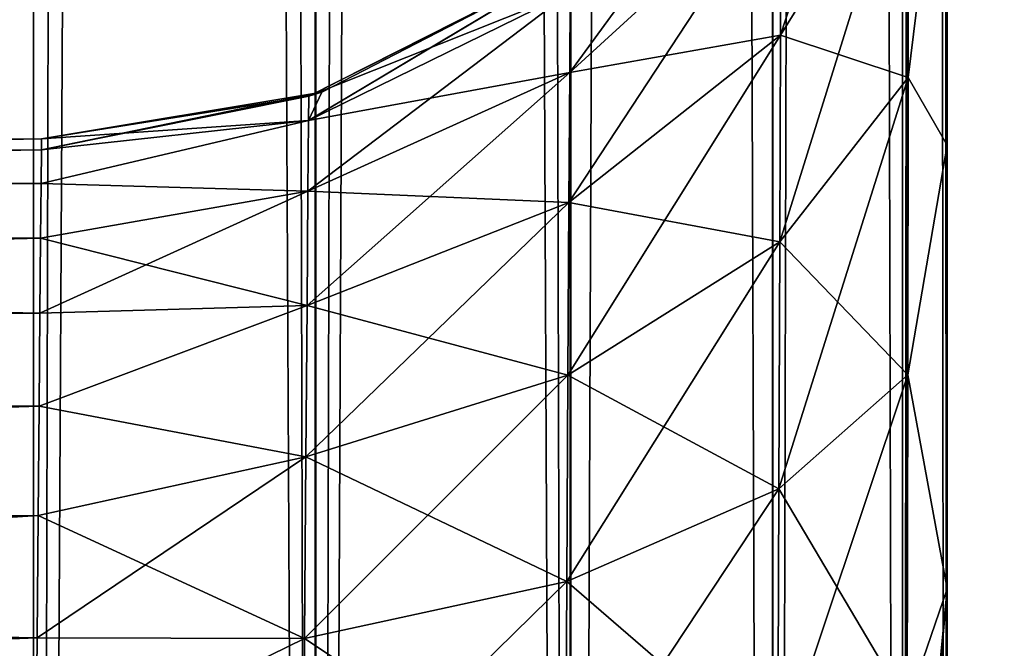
# Model space of a CAD drawing. Header units: metres. Extents: x -86 to 86, y -57 to 57.
# Tile 162 of 256: x 44.992 to 45.531, y -34.757 to -34.413. Entities that reach past the tile are written whole.
import ezdxf

# ---------------------------------------------------------------- set-up
doc = ezdxf.new("R2010")
doc.units = ezdxf.units.M
doc.layers.add('solid_125286', color=7, linetype='CONTINUOUS')

msp = doc.modelspace()

# ---------------------------------------------------------------- linework, layer by layer
at = {"layer": 'solid_125286'}
for points in [[(43, 37.5, 42.5), (44.558178, 0.000002, 42.5), (45, -37.5, 42.5)], [(43, -37.5, 42.5), (43, 37.5, 42.5), (45, -37.5, 42.5)], [(43, -37.5, 71.5), (44.558178, -0.000002, 71.5), (45, 37.5, 71.5)], [(43, 37.5, 71.5), (43, -37.5, 71.5), (45, 37.5, 71.5)], [(44.558178, 0.000002, 42.5), (44.676979, -2.797564, 42.5), (45, -37.5, 42.5)], [(44.676979, -2.797564, 42.5), (45, -7.215435, 42.5), (45, -37.5, 42.5)], [(43, -37.5, 71.5), (45, -7.215435, 71.5), (44.984905, -6.595353, 71.5)], [(43, -37.5, 71.5), (45, -37.5, 71.5), (45, -7.215435, 71.5)], [(45.078144, -7.215435, 42.506145), (45, -37.5, 42.5), (45, -7.215435, 42.5)], [(45.154446, -7.215435, 42.524452), (45.154507, -37.5, 42.524471), (45, -37.5, 42.5)], [(45.078144, -7.215435, 42.506145), (45.154446, -7.215435, 42.524452), (45, -37.5, 42.5)], [(45.15406, -37.5, 71.47567), (45, -7.215435, 71.5), (45, -37.5, 71.5)], [(45.07814, -7.215435, 71.493858), (45, -7.215435, 71.5), (45.15406, -37.5, 71.47567)], [(45.154449, -7.215435, 71.475548), (45.07814, -7.215435, 71.493858), (45.15406, -37.5, 71.47567)], [(45.154449, -7.215435, 71.475548), (45.15406, -37.5, 71.47567), (45.29364, -37.5, 71.404694)], [(45.154446, -7.215435, 42.524452), (45.226978, -7.215435, 42.554489), (45.154507, -37.5, 42.524471)], [(45.22699, -7.215435, 71.445503), (45.154449, -7.215435, 71.475548), (45.29364, -37.5, 71.404694)], [(45.293861, -7.215435, 42.59547), (45.294018, -37.5, 42.595585), (45.154507, -37.5, 42.524471)], [(45.226978, -7.215435, 42.554489), (45.293861, -7.215435, 42.59547), (45.154507, -37.5, 42.524471)], [(45.293888, -7.215435, 71.40451), (45.22699, -7.215435, 71.445503), (45.29364, -37.5, 71.404694)], [(45.293888, -7.215435, 71.40451), (45.29364, -37.5, 71.404694), (45.404415, -37.5, 71.294022)], [(45.293861, -7.215435, 42.59547), (45.404461, -7.215435, 42.706039), (45.294018, -37.5, 42.595585)], [(45.404476, -7.215435, 71.293938), (45.293888, -7.215435, 71.40451), (45.404415, -37.5, 71.294022)], [(45.404461, -7.215435, 42.706039), (45.404694, -37.5, 42.70636), (45.294018, -37.5, 42.595585)], [(45.404476, -7.215435, 71.293938), (45.404415, -37.5, 71.294022), (45.475529, -37.5, 71.15451)], [(45.404461, -7.215435, 42.706039), (45.475533, -7.215435, 42.845501), (45.404694, -37.5, 42.70636)], [(45.475533, -7.215435, 71.154495), (45.404476, -7.215435, 71.293938), (45.475529, -37.5, 71.15451)], [(45.475533, -7.215435, 42.845501), (45.475674, -37.5, 42.84594), (45.404694, -37.5, 42.70636)], [(45.475533, -7.215435, 71.154495), (45.475529, -37.5, 71.15451), (45.5, -37.5, 71)], [(45.493851, -7.215435, 71.078178), (45.475533, -7.215435, 71.154495), (45.5, -37.5, 71)], [(45.475533, -7.215435, 42.845501), (45.493851, -7.215435, 42.921822), (45.475674, -37.5, 42.84594)], [(45.475674, -37.5, 42.84594), (45.5, -7.215435, 43), (45.5, -37.5, 43)], [(45.493851, -7.215435, 42.921822), (45.5, -7.215435, 43), (45.475674, -37.5, 42.84594)], [(45.493851, -7.215435, 71.078178), (45.5, -37.5, 71), (45.5, -7.215435, 71)], [(45.5, -37.5, 44), (45.5, -37.5, 43), (45.5, -7.215435, 43)], [(45.5, -36.239105, 44), (45.5, -37.5, 44), (45.5, -7.215435, 43)], [(45.5, -34.978214, 44), (45.5, -36.239105, 44), (45.5, -7.215435, 43)], [(45.5, -34.724342, 44.032825), (45.5, -34.978214, 44), (45.5, -7.215435, 43)], [(45.5, -34.481598, 44.132057), (45.5, -34.724342, 44.032825), (45.5, -7.215435, 43)], [(45.5, -34.271091, 44.292873), (45.5, -34.481598, 44.132057), (45.5, -7.215435, 43)], [(45.5, -7.557684, 70.818245), (45.5, -7.215435, 71), (45.5, -37.5, 71)], [(45.5, -8.069077, 70.525986), (45.5, -7.557684, 70.818245), (45.5, -37.5, 71)], [(45.5, -8.891709, 70), (45.5, -8.069077, 70.525986), (45.5, -37.5, 71)], [(45.5, -16.956749, 70), (45.5, -8.891709, 70), (45.5, -37.5, 71)], [(45.5, -25.021788, 70), (45.5, -16.956749, 70), (45.5, -37.5, 71)], [(43.964466, -22.46842, -2), (53.242641, -31.746595, -2), (44.211155, -55.948997, -2)], [(43.5, -37.5, 10), (52.535534, -32.453701, 10), (43.5, -23.418167, 10)], [(45.5, -25.27566, 69.967171), (45.5, -25.021788, 70), (45.5, -37.5, 71)], [(45.5, -25.518402, 69.867943), (45.5, -25.27566, 69.967171), (45.5, -37.5, 71)], [(45.5, -25.728909, 69.70713), (45.5, -25.518402, 69.867943), (45.5, -37.5, 71)], [(45.5, -25.88975, 69.496635), (45.5, -25.728909, 69.70713), (45.5, -37.5, 71)], [(45.5, -25.989, 69.253876), (45.5, -25.88975, 69.496635), (45.5, -37.5, 71)], [(45.5, -26.021835, 69.000015), (45.5, -25.989, 69.253876), (45.5, -37.5, 71)], [(45.5, -26.021835, 66), (45.5, -34.481598, 69.867943), (45.5, -34.271091, 69.70713)], [(45.5, -26.021835, 69.000015), (45.5, -34.724342, 69.967178), (45.5, -34.481598, 69.867943)], [(45.5, -26.021835, 66), (45.5, -26.021835, 69.000015), (45.5, -34.481598, 69.867943)], [(45.5, -26.021835, 69.000015), (45.5, -37.5, 71), (45.5, -34.724342, 69.967178)], [(53.242641, -31.746595, -2), (45.562592, -56.488838, -2), (44.211155, -55.948997, -2)], [(43.5, -37.5, 10), (53.066021, -33.079494, 10), (52.535534, -32.453701, 10)], [(43.5, -37.5, 10), (53.491798, -33.793102, 10), (53.066021, -33.079494, 10)], [(43.5, -37.5, 10), (53.793972, -34.568798, 10), (53.491798, -33.793102, 10)], [(45.479073, -34.206169, 62.628223), (45.409092, -34.336212, 62.690849), (45.408791, -34.421436, 62.556019)], [(45.478924, -34.308651, 62.466068), (45.479073, -34.206169, 62.628223), (45.408791, -34.421436, 62.556019)], [(45.479073, -34.206169, 44.628223), (45.409092, -34.336212, 44.690849), (45.408791, -34.421436, 44.556019)], [(45.478924, -34.308651, 44.466068), (45.479073, -34.206169, 44.628223), (45.408791, -34.421436, 44.556019)], [(45.479073, -34.206169, 53.628223), (45.409092, -34.336212, 53.690849), (45.408791, -34.421436, 53.556019)], [(45.478924, -34.308651, 53.466068), (45.479073, -34.206169, 53.628223), (45.408791, -34.421436, 53.556019)], [(45.478725, -34.44466, 44.33099), (45.5, -34.481598, 44.132057), (45.5, -34.271091, 44.292873)], [(45.478725, -34.44466, 44.33099), (45.5, -34.271091, 44.292873), (45.478924, -34.308651, 44.466068)], [(45.478725, -34.444664, 51.66901), (45.5, -34.271091, 51.707127), (45.5, -34.481598, 51.867943)], [(45.478924, -34.308651, 51.533932), (45.5, -34.271091, 51.707127), (45.478725, -34.444664, 51.66901)], [(45.478725, -34.44466, 53.33099), (45.5, -34.481598, 53.132057), (45.5, -34.271091, 53.292873)], [(45.478725, -34.44466, 53.33099), (45.5, -34.271091, 53.292873), (45.478924, -34.308651, 53.466068)], [(45.478725, -34.444664, 60.66901), (45.5, -34.271091, 60.707127), (45.5, -34.481598, 60.867943)], [(45.478924, -34.308651, 60.533932), (45.5, -34.271091, 60.707127), (45.478725, -34.444664, 60.66901)], [(45.478725, -34.44466, 62.33099), (45.5, -34.481598, 62.132057), (45.5, -34.271091, 62.292873)], [(45.478725, -34.44466, 62.33099), (45.5, -34.271091, 62.292873), (45.478924, -34.308651, 62.466068)], [(45.478725, -34.444664, 69.669006), (45.5, -34.271091, 69.70713), (45.5, -34.481598, 69.867943)], [(45.478924, -34.308651, 69.533936), (45.5, -34.271091, 69.70713), (45.478725, -34.444664, 69.669006)], [(45.5, -34.481598, 53.132057), (45.5, -34.481598, 51.867943), (45.5, -34.271091, 51.707127)], [(45.5, -34.271091, 53.292873), (45.5, -34.481598, 53.132057), (45.5, -34.271091, 51.707127)], [(45.5, -34.481598, 62.132057), (45.5, -34.481598, 60.867943), (45.5, -34.271091, 60.707127)], [(45.5, -34.271091, 62.292873), (45.5, -34.481598, 62.132057), (45.5, -34.271091, 60.707127)], [(45.409275, -34.283253, 62.841396), (45.293739, -34.397713, 62.867523), (45.29348, -34.441921, 62.74176)], [(45.409092, -34.336212, 62.690849), (45.409275, -34.283253, 62.841396), (45.29348, -34.441921, 62.74176)], [(45.409275, -34.283253, 44.841396), (45.293739, -34.397713, 44.867523), (45.29348, -34.441921, 44.74176)], [(45.409092, -34.336212, 44.690849), (45.409275, -34.283253, 44.841396), (45.29348, -34.441921, 44.74176)], [(45.409275, -34.283253, 53.841396), (45.293739, -34.397713, 53.867523), (45.29348, -34.441921, 53.74176)], [(45.409092, -34.336212, 53.690849), (45.409275, -34.283253, 53.841396), (45.29348, -34.441921, 53.74176)], [(45.478924, -34.308651, 62.466068), (45.408791, -34.421436, 62.556019), (45.408394, -34.534546, 62.443707)], [(45.478725, -34.44466, 62.33099), (45.478924, -34.308651, 62.466068), (45.408394, -34.534546, 62.443707)], [(45.478924, -34.308651, 44.466068), (45.408791, -34.421436, 44.556019), (45.408394, -34.534546, 44.443707)], [(45.478725, -34.44466, 44.33099), (45.478924, -34.308651, 44.466068), (45.408394, -34.534546, 44.443707)], [(45.478924, -34.308651, 53.466068), (45.408791, -34.421436, 53.556019), (45.408394, -34.534546, 53.443707)], [(45.478725, -34.44466, 53.33099), (45.478924, -34.308651, 53.466068), (45.408394, -34.534546, 53.443707)], [(45.478924, -34.308651, 69.533936), (45.408791, -34.421436, 69.443985), (45.409092, -34.336212, 69.309151)], [(45.478924, -34.308651, 69.533936), (45.478725, -34.444664, 69.669006), (45.408791, -34.421436, 69.443985)], [(45.478924, -34.308651, 51.533932), (45.408791, -34.421436, 51.443981), (45.409092, -34.336212, 51.309151)], [(45.478924, -34.308651, 51.533932), (45.478725, -34.444664, 51.66901), (45.408791, -34.421436, 51.443981)], [(45.478924, -34.308651, 60.533932), (45.408791, -34.421436, 60.443981), (45.409092, -34.336212, 60.309151)], [(45.478924, -34.308651, 60.533932), (45.478725, -34.444664, 60.66901), (45.408791, -34.421436, 60.443981)], [(45.409092, -34.336212, 62.690849), (45.29348, -34.441921, 62.74176), (45.293056, -34.513073, 62.629097)], [(45.408791, -34.421436, 62.556019), (45.409092, -34.336212, 62.690849), (45.293056, -34.513073, 62.629097)], [(45.409092, -34.336212, 44.690849), (45.29348, -34.441921, 44.74176), (45.293056, -34.513073, 44.629097)], [(45.408791, -34.421436, 44.556019), (45.409092, -34.336212, 44.690849), (45.293056, -34.513073, 44.629097)], [(45.409092, -34.336212, 53.690849), (45.29348, -34.441921, 53.74176), (45.293056, -34.513073, 53.629097)], [(45.408791, -34.421436, 53.556019), (45.409092, -34.336212, 53.690849), (45.293056, -34.513073, 53.629097)], [(45.409092, -34.336212, 69.309151), (45.293476, -34.441921, 69.25824), (45.293739, -34.397713, 69.132477)], [(45.409092, -34.336212, 69.309151), (45.408791, -34.421436, 69.443985), (45.293476, -34.441921, 69.25824)], [(45.409092, -34.336212, 51.309151), (45.293476, -34.441921, 51.25824), (45.293739, -34.397713, 51.132477)], [(45.409092, -34.336212, 51.309151), (45.408791, -34.421436, 51.443981), (45.293476, -34.441921, 51.25824)], [(45.409092, -34.336212, 60.309151), (45.293476, -34.441921, 60.25824), (45.293739, -34.397713, 60.132477)], [(45.409092, -34.336212, 60.309151), (45.408791, -34.421436, 60.443981), (45.293476, -34.441921, 60.25824)], [(45.15052, -34.46809, 44.883587), (45.296013, -34.381123, 45), (45.157787, -34.452614, 45)], [(45.293739, -34.397713, 44.867523), (45.296013, -34.381123, 45), (45.15052, -34.46809, 44.883587)], [(45.293884, -34.382679, 63), (45.150661, -34.454926, 63), (45.15052, -34.46809, 62.883587)], [(45.293739, -34.397713, 62.867523), (45.293884, -34.382679, 63), (45.15052, -34.46809, 62.883587)], [(45.293884, -34.382679, 54), (45.150661, -34.454926, 54), (45.15052, -34.46809, 53.883587)], [(45.293739, -34.397713, 53.867523), (45.293884, -34.382679, 54), (45.15052, -34.46809, 53.883587)], [(45.296013, -34.381123, 45), (45.293884, -34.382679, 51), (45.150661, -34.454926, 51)], [(45.157787, -34.452614, 45), (45.296013, -34.381123, 45), (45.150661, -34.454926, 51)], [(45.150661, -34.454926, 69), (45.150661, -34.454926, 63), (45.293884, -34.382679, 63)], [(45.293884, -34.382679, 69), (45.150661, -34.454926, 69), (45.293884, -34.382679, 63)], [(45.293739, -34.397713, 69.132477), (45.150661, -34.454926, 69), (45.293884, -34.382679, 69)], [(45.293739, -34.397713, 51.132477), (45.150661, -34.454926, 51), (45.293884, -34.382679, 51)], [(45.150661, -34.454926, 60), (45.150661, -34.454926, 54), (45.293884, -34.382679, 54)], [(45.293884, -34.382679, 60), (45.150661, -34.454926, 60), (45.293884, -34.382679, 54)], [(45.293739, -34.397713, 60.132477), (45.150661, -34.454926, 60), (45.293884, -34.382679, 60)], [(45.293739, -34.397713, 62.867523), (45.15052, -34.46809, 62.883587), (45.150211, -34.506874, 62.773041)], [(45.29348, -34.441921, 62.74176), (45.293739, -34.397713, 62.867523), (45.150211, -34.506874, 62.773041)], [(45.293739, -34.397713, 44.867523), (45.15052, -34.46809, 44.883587), (45.150211, -34.506874, 44.773041)], [(45.29348, -34.441921, 44.74176), (45.293739, -34.397713, 44.867523), (45.150211, -34.506874, 44.773041)], [(45.293739, -34.397713, 53.867523), (45.15052, -34.46809, 53.883587), (45.150211, -34.506874, 53.773041)], [(45.29348, -34.441921, 53.74176), (45.293739, -34.397713, 53.867523), (45.150211, -34.506874, 53.773041)], [(45.293739, -34.397713, 69.132477), (45.15052, -34.46809, 69.116417), (45.150661, -34.454926, 69)], [(45.293739, -34.397713, 69.132477), (45.293476, -34.441921, 69.25824), (45.15052, -34.46809, 69.116417)], [(45.293739, -34.397713, 51.132477), (45.15052, -34.46809, 51.116413), (45.150661, -34.454926, 51)], [(45.293739, -34.397713, 51.132477), (45.293476, -34.441921, 51.25824), (45.15052, -34.46809, 51.116413)], [(45.293739, -34.397713, 60.132477), (45.15052, -34.46809, 60.116413), (45.150661, -34.454926, 60)], [(45.293739, -34.397713, 60.132477), (45.293476, -34.441921, 60.25824), (45.15052, -34.46809, 60.116413)], [(45.408791, -34.421436, 62.556019), (45.293056, -34.513073, 62.629097), (45.292496, -34.607521, 62.535221)], [(45.408394, -34.534546, 62.443707), (45.408791, -34.421436, 62.556019), (45.292496, -34.607521, 62.535221)], [(45.408791, -34.421436, 44.556019), (45.293056, -34.513073, 44.629097), (45.292496, -34.607521, 44.535221)], [(45.408394, -34.534546, 44.443707), (45.408791, -34.421436, 44.556019), (45.292496, -34.607521, 44.535221)], [(45.408791, -34.421436, 53.556019), (45.293056, -34.513073, 53.629097), (45.292496, -34.607521, 53.535221)], [(45.408394, -34.534546, 53.443707), (45.408791, -34.421436, 53.556019), (45.292496, -34.607521, 53.535221)], [(45.408791, -34.421436, 69.443985), (45.293056, -34.513073, 69.370903), (45.293476, -34.441921, 69.25824)], [(45.408791, -34.421436, 69.443985), (45.408394, -34.534546, 69.55629), (45.293056, -34.513073, 69.370903)], [(45.408791, -34.421436, 51.443981), (45.293056, -34.513073, 51.370903), (45.293476, -34.441921, 51.25824)], [(45.408791, -34.421436, 51.443981), (45.408394, -34.534546, 51.556293), (45.293056, -34.513073, 51.370903)], [(45.408791, -34.421436, 60.443981), (45.293056, -34.513073, 60.370903), (45.293476, -34.441921, 60.25824)], [(45.408791, -34.421436, 60.443981), (45.408394, -34.534546, 60.556293), (45.293056, -34.513073, 60.370903)], [(45.478725, -34.444664, 69.669006), (45.408394, -34.534546, 69.55629), (45.408791, -34.421436, 69.443985)], [(45.478725, -34.444664, 51.66901), (45.408394, -34.534546, 51.556293), (45.408791, -34.421436, 51.443981)], [(45.478725, -34.444664, 60.66901), (45.408394, -34.534546, 60.556293), (45.408791, -34.421436, 60.443981)], [(45.29348, -34.441921, 62.74176), (45.150211, -34.506874, 62.773041), (45.149715, -34.569321, 62.673958)], [(45.293056, -34.513073, 62.629097), (45.29348, -34.441921, 62.74176), (45.149715, -34.569321, 62.673958)], [(45.29348, -34.441921, 44.74176), (45.150211, -34.506874, 44.773041), (45.149715, -34.569321, 44.673958)], [(45.293056, -34.513073, 44.629097), (45.29348, -34.441921, 44.74176), (45.149715, -34.569321, 44.673958)], [(45.29348, -34.441921, 53.74176), (45.150211, -34.506874, 53.773041), (45.149715, -34.569321, 53.673958)], [(45.293056, -34.513073, 53.629097), (45.29348, -34.441921, 53.74176), (45.149715, -34.569321, 53.673958)], [(45.293476, -34.441921, 69.25824), (45.150211, -34.506874, 69.226959), (45.15052, -34.46809, 69.116417)], [(45.293476, -34.441921, 69.25824), (45.293056, -34.513073, 69.370903), (45.150211, -34.506874, 69.226959)], [(45.293476, -34.441921, 51.25824), (45.150211, -34.506874, 51.226959), (45.15052, -34.46809, 51.116413)], [(45.293476, -34.441921, 51.25824), (45.293056, -34.513073, 51.370903), (45.150211, -34.506874, 51.226959)], [(45.293476, -34.441921, 60.25824), (45.150211, -34.506874, 60.226959), (45.15052, -34.46809, 60.116413)], [(45.293476, -34.441921, 60.25824), (45.293056, -34.513073, 60.370903), (45.150211, -34.506874, 60.226959)], [(45.478725, -34.44466, 62.33099), (45.408394, -34.534546, 62.443707), (45.407917, -34.669754, 62.359543)], [(45.478485, -34.607258, 62.229755), (45.478725, -34.44466, 62.33099), (45.407917, -34.669754, 62.359543)], [(45.478725, -34.44466, 44.33099), (45.408394, -34.534546, 44.443707), (45.407917, -34.669754, 44.359543)], [(45.478485, -34.607258, 44.229755), (45.478725, -34.44466, 44.33099), (45.407917, -34.669754, 44.359543)], [(45.478725, -34.44466, 53.33099), (45.408394, -34.534546, 53.443707), (45.407917, -34.669754, 53.359543)], [(45.478485, -34.607258, 53.229755), (45.478725, -34.44466, 53.33099), (45.407917, -34.669754, 53.359543)], [(45.478725, -34.444664, 69.669006), (45.478485, -34.607258, 69.770241), (45.408394, -34.534546, 69.55629)], [(45.478725, -34.444664, 51.66901), (45.478485, -34.607258, 51.770241), (45.408394, -34.534546, 51.556293)], [(45.478725, -34.444664, 60.66901), (45.478485, -34.607258, 60.770241), (45.408394, -34.534546, 60.556293)], [(45.478485, -34.607258, 44.229755), (45.5, -34.481598, 44.132057), (45.478725, -34.44466, 44.33099)], [(45.478485, -34.607258, 53.229755), (45.5, -34.481598, 53.132057), (45.478725, -34.44466, 53.33099)], [(45.478485, -34.607258, 62.229755), (45.5, -34.481598, 62.132057), (45.478725, -34.44466, 62.33099)], [(45.478725, -34.444664, 51.66901), (45.5, -34.481598, 51.867943), (45.478485, -34.607258, 51.770241)], [(45.478725, -34.444664, 60.66901), (45.5, -34.481598, 60.867943), (45.478485, -34.607258, 60.770241)], [(45.478725, -34.444664, 69.669006), (45.5, -34.481598, 69.867943), (45.478485, -34.607258, 69.770241)], [(45.004311, -34.484295, 44.921833), (45.157787, -34.452614, 45), (45.004364, -34.478146, 45)], [(45.004311, -34.484295, 44.921833), (45.15052, -34.46809, 44.883587), (45.157787, -34.452614, 45)], [(45.157787, -34.452614, 45), (45.004364, -34.478146, 51), (45.004364, -34.478146, 45)], [(45.157787, -34.452614, 45), (45.150661, -34.454926, 51), (45.004364, -34.478146, 51)], [(45.004311, -34.484295, 62.921833), (45.150661, -34.454926, 63), (45.004364, -34.478146, 63)], [(45.004311, -34.484295, 62.921833), (45.15052, -34.46809, 62.883587), (45.150661, -34.454926, 63)], [(45.004311, -34.484295, 53.921833), (45.150661, -34.454926, 54), (45.004364, -34.478146, 54)], [(45.004311, -34.484295, 53.921833), (45.15052, -34.46809, 53.883587), (45.150661, -34.454926, 54)], [(45.004364, -34.478146, 69), (45.004364, -34.478146, 63), (45.150661, -34.454926, 63)], [(45.150661, -34.454926, 69), (45.004364, -34.478146, 69), (45.150661, -34.454926, 63)], [(45.15052, -34.46809, 69.116417), (45.004364, -34.478146, 69), (45.150661, -34.454926, 69)], [(45.15052, -34.46809, 51.116413), (45.004364, -34.478146, 51), (45.150661, -34.454926, 51)], [(45.150661, -34.454926, 54), (45.004364, -34.478146, 60), (45.004364, -34.478146, 54)], [(45.150661, -34.454926, 60), (45.004364, -34.478146, 60), (45.150661, -34.454926, 54)], [(45.15052, -34.46809, 60.116413), (45.004364, -34.478146, 60), (45.150661, -34.454926, 60)], [(45.00415, -34.502594, 62.84557), (45.150211, -34.506874, 62.773041), (45.15052, -34.46809, 62.883587)], [(45.004311, -34.484295, 62.921833), (45.00415, -34.502594, 62.84557), (45.15052, -34.46809, 62.883587)], [(45.15052, -34.46809, 69.116417), (45.00415, -34.502594, 69.154427), (45.004311, -34.484295, 69.078163)], [(45.15052, -34.46809, 69.116417), (45.150211, -34.506874, 69.226959), (45.00415, -34.502594, 69.154427)], [(45.00415, -34.502594, 44.84557), (45.150211, -34.506874, 44.773041), (45.15052, -34.46809, 44.883587)], [(45.004311, -34.484295, 44.921833), (45.00415, -34.502594, 44.84557), (45.15052, -34.46809, 44.883587)], [(45.00415, -34.502594, 51.15443), (45.15052, -34.46809, 51.116413), (45.150211, -34.506874, 51.226959)], [(45.00415, -34.502594, 51.15443), (45.004311, -34.484295, 51.078167), (45.15052, -34.46809, 51.116413)], [(45.00415, -34.502594, 53.84557), (45.150211, -34.506874, 53.773041), (45.15052, -34.46809, 53.883587)], [(45.004311, -34.484295, 53.921833), (45.00415, -34.502594, 53.84557), (45.15052, -34.46809, 53.883587)], [(45.00415, -34.502594, 60.15443), (45.15052, -34.46809, 60.116413), (45.150211, -34.506874, 60.226959)], [(45.00415, -34.502594, 60.15443), (45.004311, -34.484295, 60.078167), (45.15052, -34.46809, 60.116413)], [(45.15052, -34.46809, 69.116417), (45.004311, -34.484295, 69.078163), (45.004364, -34.478146, 69)], [(45.004311, -34.484295, 51.078167), (45.004364, -34.478146, 51), (45.15052, -34.46809, 51.116413)], [(45.004311, -34.484295, 60.078167), (45.004364, -34.478146, 60), (45.15052, -34.46809, 60.116413)], [(45.004364, -34.478146, 51), (42.5, -34.5, 51), (42.5, -34.5, 45)], [(45.004311, -34.484295, 51.078167), (42.5, -34.5, 51), (45.004364, -34.478146, 51)], [(45.004364, -34.478146, 45), (42.5, -34.5, 45), (42.5, -34.524471, 44.845547)], [(45.004364, -34.478146, 51), (42.5, -34.5, 45), (45.004364, -34.478146, 45)], [(45.004311, -34.484295, 44.921833), (45.004364, -34.478146, 45), (42.5, -34.524471, 44.845547)], [(45.004364, -34.478146, 60), (42.5, -34.5, 60), (42.5, -34.5, 54)], [(45.004311, -34.484295, 60.078167), (42.5, -34.5, 60), (45.004364, -34.478146, 60)], [(45.004364, -34.478146, 54), (42.5, -34.5, 54), (42.5, -34.524471, 53.845547)], [(45.004364, -34.478146, 60), (42.5, -34.5, 54), (45.004364, -34.478146, 54)], [(45.004311, -34.484295, 53.921833), (45.004364, -34.478146, 54), (42.5, -34.524471, 53.845547)], [(45.004364, -34.478146, 69), (42.5, -34.5, 69), (42.5, -34.5, 63)], [(45.004311, -34.484295, 69.078163), (42.5, -34.5, 69), (45.004364, -34.478146, 69)], [(45.004364, -34.478146, 63), (42.5, -34.5, 63), (42.5, -34.524471, 62.845547)], [(45.004364, -34.478146, 69), (42.5, -34.5, 63), (45.004364, -34.478146, 63)], [(45.004311, -34.484295, 62.921833), (45.004364, -34.478146, 63), (42.5, -34.524471, 62.845547)], [(45.00415, -34.502594, 51.15443), (42.5, -34.5, 51), (45.004311, -34.484295, 51.078167)], [(45.004311, -34.484295, 44.921833), (42.5, -34.524471, 44.845547), (45.00415, -34.502594, 44.84557)], [(45.00415, -34.502594, 60.15443), (42.5, -34.5, 60), (45.004311, -34.484295, 60.078167)], [(45.004311, -34.484295, 53.921833), (42.5, -34.524471, 53.845547), (45.00415, -34.502594, 53.84557)], [(45.004311, -34.484295, 69.078163), (45.00415, -34.502594, 69.154427), (42.5, -34.5, 69)], [(45.004311, -34.484295, 62.921833), (42.5, -34.524471, 62.845547), (45.00415, -34.502594, 62.84557)], [(45.478485, -34.607258, 44.229755), (45.5, -34.724342, 44.032825), (45.5, -34.481598, 44.132057)], [(45.478485, -34.607258, 51.770241), (45.5, -34.481598, 51.867943), (45.5, -34.724342, 51.967175)], [(45.478485, -34.607258, 53.229755), (45.5, -34.724342, 53.032825), (45.5, -34.481598, 53.132057)], [(45.478485, -34.607258, 60.770241), (45.5, -34.481598, 60.867943), (45.5, -34.724342, 60.967175)], [(45.478485, -34.607258, 62.229755), (45.5, -34.724342, 62.032825), (45.5, -34.481598, 62.132057)], [(45.478485, -34.607258, 69.770241), (45.5, -34.481598, 69.867943), (45.5, -34.724342, 69.967178)], [(45.5, -34.724342, 53.032825), (45.5, -34.724342, 51.967175), (45.5, -34.481598, 51.867943)], [(45.5, -34.481598, 53.132057), (45.5, -34.724342, 53.032825), (45.5, -34.481598, 51.867943)], [(45.5, -34.724342, 62.032825), (45.5, -34.724342, 60.967175), (45.5, -34.481598, 60.867943)], [(45.5, -34.481598, 62.132057), (45.5, -34.724342, 62.032825), (45.5, -34.481598, 60.867943)], [(45.00415, -34.502594, 51.15443), (42.5, -34.524471, 51.154453), (42.5, -34.5, 51)], [(45.00415, -34.502594, 60.15443), (42.5, -34.524471, 60.154453), (42.5, -34.5, 60)], [(45.00415, -34.502594, 69.154427), (42.5, -34.524471, 69.154449), (42.5, -34.5, 69)], [(45.003887, -34.532604, 51.22691), (42.5, -34.524471, 51.154453), (45.00415, -34.502594, 51.15443)], [(45.00415, -34.502594, 44.84557), (42.5, -34.524471, 44.845547), (45.003887, -34.532604, 44.77309)], [(45.003887, -34.532604, 60.22691), (42.5, -34.524471, 60.154453), (45.00415, -34.502594, 60.15443)], [(45.00415, -34.502594, 53.84557), (42.5, -34.524471, 53.845547), (45.003887, -34.532604, 53.77309)], [(45.00415, -34.502594, 69.154427), (45.003887, -34.532604, 69.226906), (42.5, -34.524471, 69.154449)], [(45.00415, -34.502594, 62.84557), (42.5, -34.524471, 62.845547), (45.003887, -34.532604, 62.77309)], [(45.003529, -34.573589, 62.706188), (45.149715, -34.569321, 62.673958), (45.150211, -34.506874, 62.773041)], [(45.003887, -34.532604, 62.77309), (45.003529, -34.573589, 62.706188), (45.150211, -34.506874, 62.773041)], [(45.003529, -34.573589, 44.706188), (45.149715, -34.569321, 44.673958), (45.150211, -34.506874, 44.773041)], [(45.003887, -34.532604, 44.77309), (45.003529, -34.573589, 44.706188), (45.150211, -34.506874, 44.773041)], [(45.003529, -34.573589, 53.706188), (45.149715, -34.569321, 53.673958), (45.150211, -34.506874, 53.773041)], [(45.003887, -34.532604, 53.77309), (45.003529, -34.573589, 53.706188), (45.150211, -34.506874, 53.773041)], [(45.00415, -34.502594, 62.84557), (45.003887, -34.532604, 62.77309), (45.150211, -34.506874, 62.773041)], [(45.150211, -34.506874, 69.226959), (45.003887, -34.532604, 69.226906), (45.00415, -34.502594, 69.154427)], [(45.00415, -34.502594, 44.84557), (45.003887, -34.532604, 44.77309), (45.150211, -34.506874, 44.773041)], [(45.003887, -34.532604, 51.22691), (45.00415, -34.502594, 51.15443), (45.150211, -34.506874, 51.226959)], [(45.00415, -34.502594, 53.84557), (45.003887, -34.532604, 53.77309), (45.150211, -34.506874, 53.773041)], [(45.003887, -34.532604, 60.22691), (45.00415, -34.502594, 60.15443), (45.150211, -34.506874, 60.226959)], [(45.150211, -34.506874, 69.226959), (45.149715, -34.569321, 69.326042), (45.003887, -34.532604, 69.226906)], [(45.003887, -34.532604, 51.22691), (45.150211, -34.506874, 51.226959), (45.149715, -34.569321, 51.326042)], [(45.003887, -34.532604, 60.22691), (45.150211, -34.506874, 60.226959), (45.149715, -34.569321, 60.326042)], [(45.293056, -34.513073, 69.370903), (45.149715, -34.569321, 69.326042), (45.150211, -34.506874, 69.226959)], [(45.293056, -34.513073, 51.370903), (45.149715, -34.569321, 51.326042), (45.150211, -34.506874, 51.226959)], [(45.293056, -34.513073, 60.370903), (45.149715, -34.569321, 60.326042), (45.150211, -34.506874, 60.226959)], [(45.293056, -34.513073, 62.629097), (45.149715, -34.569321, 62.673958), (45.149055, -34.652252, 62.591316)], [(45.292496, -34.607521, 62.535221), (45.293056, -34.513073, 62.629097), (45.149055, -34.652252, 62.591316)], [(45.293056, -34.513073, 44.629097), (45.149715, -34.569321, 44.673958), (45.149055, -34.652252, 44.591316)], [(45.292496, -34.607521, 44.535221), (45.293056, -34.513073, 44.629097), (45.149055, -34.652252, 44.591316)], [(45.293056, -34.513073, 53.629097), (45.149715, -34.569321, 53.673958), (45.149055, -34.652252, 53.591316)], [(45.292496, -34.607521, 53.535221), (45.293056, -34.513073, 53.629097), (45.149055, -34.652252, 53.591316)], [(45.293056, -34.513073, 69.370903), (45.292496, -34.607521, 69.464783), (45.149715, -34.569321, 69.326042)], [(45.293056, -34.513073, 51.370903), (45.292496, -34.607521, 51.464779), (45.149715, -34.569321, 51.326042)], [(45.293056, -34.513073, 60.370903), (45.292496, -34.607521, 60.464779), (45.149715, -34.569321, 60.326042)], [(45.408394, -34.534546, 69.55629), (45.292496, -34.607521, 69.464783), (45.293056, -34.513073, 69.370903)], [(45.408394, -34.534546, 51.556293), (45.292496, -34.607521, 51.464779), (45.293056, -34.513073, 51.370903)], [(45.408394, -34.534546, 60.556293), (45.292496, -34.607521, 60.464779), (45.293056, -34.513073, 60.370903)], [(45.003529, -34.573589, 51.293812), (42.5, -34.595619, 51.294025), (42.5, -34.524471, 51.154453)], [(45.003529, -34.573589, 51.293812), (42.5, -34.524471, 51.154453), (45.003887, -34.532604, 51.22691)], [(45.003887, -34.532604, 44.77309), (42.5, -34.524471, 44.845547), (42.5, -34.595619, 44.705975)], [(45.003529, -34.573589, 60.293812), (42.5, -34.595619, 60.294025), (42.5, -34.524471, 60.154453)], [(45.003529, -34.573589, 60.293812), (42.5, -34.524471, 60.154453), (45.003887, -34.532604, 60.22691)], [(45.003887, -34.532604, 53.77309), (42.5, -34.524471, 53.845547), (42.5, -34.595619, 53.705975)], [(45.003529, -34.573589, 69.293808), (42.5, -34.595619, 69.294029), (42.5, -34.524471, 69.154449)], [(45.003887, -34.532604, 69.226906), (45.003529, -34.573589, 69.293808), (42.5, -34.524471, 69.154449)], [(45.003887, -34.532604, 62.77309), (42.5, -34.524471, 62.845547), (42.5, -34.595619, 62.705975)], [(45.003887, -34.532604, 44.77309), (42.5, -34.595619, 44.705975), (45.003529, -34.573589, 44.706188)], [(45.003887, -34.532604, 53.77309), (42.5, -34.595619, 53.705975), (45.003529, -34.573589, 53.706188)], [(45.003887, -34.532604, 62.77309), (42.5, -34.595619, 62.705975), (45.003529, -34.573589, 62.706188)], [(45.149715, -34.569321, 69.326042), (45.003529, -34.573589, 69.293808), (45.003887, -34.532604, 69.226906)], [(45.003529, -34.573589, 51.293812), (45.003887, -34.532604, 51.22691), (45.149715, -34.569321, 51.326042)], [(45.003529, -34.573589, 60.293812), (45.003887, -34.532604, 60.22691), (45.149715, -34.569321, 60.326042)], [(45.408394, -34.534546, 62.443707), (45.292496, -34.607521, 62.535221), (45.291824, -34.720455, 62.464828)], [(45.407917, -34.669754, 62.359543), (45.408394, -34.534546, 62.443707), (45.291824, -34.720455, 62.464828)], [(45.408394, -34.534546, 44.443707), (45.292496, -34.607521, 44.535221), (45.291824, -34.720455, 44.464828)], [(45.407917, -34.669754, 44.359543), (45.408394, -34.534546, 44.443707), (45.291824, -34.720455, 44.464828)], [(45.408394, -34.534546, 53.443707), (45.292496, -34.607521, 53.535221), (45.291824, -34.720455, 53.464828)], [(45.407917, -34.669754, 53.359543), (45.408394, -34.534546, 53.443707), (45.291824, -34.720455, 53.464828)], [(45.408394, -34.534546, 69.55629), (45.407913, -34.669754, 69.640457), (45.292496, -34.607521, 69.464783)], [(45.408394, -34.534546, 51.556293), (45.407913, -34.669754, 51.640457), (45.292496, -34.607521, 51.464779)], [(45.408394, -34.534546, 60.556293), (45.407913, -34.669754, 60.640457), (45.292496, -34.607521, 60.464779)], [(45.478485, -34.607258, 69.770241), (45.407913, -34.669754, 69.640457), (45.408394, -34.534546, 69.55629)], [(45.478485, -34.607258, 51.770241), (45.407913, -34.669754, 51.640457), (45.408394, -34.534546, 51.556293)], [(45.478485, -34.607258, 60.770241), (45.407913, -34.669754, 60.640457), (45.408394, -34.534546, 60.556293)], [(43.5, -37.5, 10), (53.962906, -35.381462, 10), (53.793972, -34.568798, 10)], [(45.003086, -34.624538, 62.646515), (45.149055, -34.652252, 62.591316), (45.149715, -34.569321, 62.673958)], [(45.003529, -34.573589, 62.706188), (45.003086, -34.624538, 62.646515), (45.149715, -34.569321, 62.673958)], [(45.149715, -34.569321, 69.326042), (45.003086, -34.624538, 69.353485), (45.003529, -34.573589, 69.293808)], [(45.149715, -34.569321, 69.326042), (45.149055, -34.652252, 69.408684), (45.003086, -34.624538, 69.353485)], [(45.003086, -34.624538, 44.646515), (45.149055, -34.652252, 44.591316), (45.149715, -34.569321, 44.673958)], [(45.003529, -34.573589, 44.706188), (45.003086, -34.624538, 44.646515), (45.149715, -34.569321, 44.673958)], [(45.003086, -34.624538, 51.353485), (45.149715, -34.569321, 51.326042), (45.149055, -34.652252, 51.408684)], [(45.003086, -34.624538, 51.353485), (45.003529, -34.573589, 51.293812), (45.149715, -34.569321, 51.326042)], [(45.003086, -34.624538, 53.646515), (45.149055, -34.652252, 53.591316), (45.149715, -34.569321, 53.673958)], [(45.003529, -34.573589, 53.706188), (45.003086, -34.624538, 53.646515), (45.149715, -34.569321, 53.673958)], [(45.003086, -34.624538, 60.353485), (45.149715, -34.569321, 60.326042), (45.149055, -34.652252, 60.408684)], [(45.003086, -34.624538, 60.353485), (45.003529, -34.573589, 60.293812), (45.149715, -34.569321, 60.326042)], [(45.292496, -34.607521, 69.464783), (45.149055, -34.652252, 69.408684), (45.149715, -34.569321, 69.326042)], [(45.292496, -34.607521, 51.464779), (45.149055, -34.652252, 51.408684), (45.149715, -34.569321, 51.326042)], [(45.292496, -34.607521, 60.464779), (45.149055, -34.652252, 60.408684), (45.149715, -34.569321, 60.326042)], [(45.003086, -34.624538, 51.353485), (42.5, -34.595619, 51.294025), (45.003529, -34.573589, 51.293812)], [(45.003529, -34.573589, 44.706188), (42.5, -34.595619, 44.705975), (45.003086, -34.624538, 44.646515)], [(45.003086, -34.624538, 60.353485), (42.5, -34.595619, 60.294025), (45.003529, -34.573589, 60.293812)], [(45.003529, -34.573589, 53.706188), (42.5, -34.595619, 53.705975), (45.003086, -34.624538, 53.646515)], [(45.003529, -34.573589, 69.293808), (45.003086, -34.624538, 69.353485), (42.5, -34.595619, 69.294029)], [(45.003529, -34.573589, 62.706188), (42.5, -34.595619, 62.705975), (45.003086, -34.624538, 62.646515)], [(45.003086, -34.624538, 51.353485), (42.5, -34.705975, 51.404381), (42.5, -34.595619, 51.294025)], [(45.003086, -34.624538, 44.646515), (42.5, -34.595619, 44.705975), (42.5, -34.705975, 44.595619)], [(45.003086, -34.624538, 60.353485), (42.5, -34.705975, 60.404381), (42.5, -34.595619, 60.294025)], [(45.003086, -34.624538, 53.646515), (42.5, -34.595619, 53.705975), (42.5, -34.705975, 53.595619)], [(45.003086, -34.624538, 69.353485), (42.5, -34.705975, 69.404381), (42.5, -34.595619, 69.294029)], [(45.003086, -34.624538, 62.646515), (42.5, -34.595619, 62.705975), (42.5, -34.705975, 62.595619)], [(45.292496, -34.607521, 62.535221), (45.149055, -34.652252, 62.591316), (45.148266, -34.75148, 62.529255)], [(45.291824, -34.720455, 62.464828), (45.292496, -34.607521, 62.535221), (45.148266, -34.75148, 62.529255)], [(45.292496, -34.607521, 44.535221), (45.149055, -34.652252, 44.591316), (45.148266, -34.75148, 44.529255)], [(45.291824, -34.720455, 44.464828), (45.292496, -34.607521, 44.535221), (45.148266, -34.75148, 44.529255)], [(45.292496, -34.607521, 53.535221), (45.149055, -34.652252, 53.591316), (45.148266, -34.75148, 53.529255)], [(45.291824, -34.720455, 53.464828), (45.292496, -34.607521, 53.535221), (45.148266, -34.75148, 53.529255)], [(45.292496, -34.607521, 69.464783), (45.291824, -34.720455, 69.535172), (45.149055, -34.652252, 69.408684)], [(45.292496, -34.607521, 51.464779), (45.291824, -34.720455, 51.535172), (45.149055, -34.652252, 51.408684)], [(45.292496, -34.607521, 60.464779), (45.291824, -34.720455, 60.535172), (45.149055, -34.652252, 60.408684)], [(45.407913, -34.669754, 69.640457), (45.291824, -34.720455, 69.535172), (45.292496, -34.607521, 69.464783)], [(45.407913, -34.669754, 51.640457), (45.291824, -34.720455, 51.535172), (45.292496, -34.607521, 51.464779)], [(45.407913, -34.669754, 60.640457), (45.291824, -34.720455, 60.535172), (45.292496, -34.607521, 60.464779)], [(45.478485, -34.607258, 62.229755), (45.407917, -34.669754, 62.359543), (45.407383, -34.820179, 62.307701)], [(45.478218, -34.788158, 62.167389), (45.478485, -34.607258, 62.229755), (45.407383, -34.820179, 62.307701)], [(45.478485, -34.607258, 44.229755), (45.407917, -34.669754, 44.359543), (45.407383, -34.820179, 44.307701)], [(45.478218, -34.788158, 44.167389), (45.478485, -34.607258, 44.229755), (45.407383, -34.820179, 44.307701)], [(45.478485, -34.607258, 53.229755), (45.407917, -34.669754, 53.359543), (45.407383, -34.820179, 53.307701)], [(45.478218, -34.788158, 53.167389), (45.478485, -34.607258, 53.229755), (45.407383, -34.820179, 53.307701)], [(45.478485, -34.607258, 69.770241), (45.478214, -34.788158, 69.832611), (45.407913, -34.669754, 69.640457)], [(45.478485, -34.607258, 51.770241), (45.478214, -34.788158, 51.832611), (45.407913, -34.669754, 51.640457)], [(45.478485, -34.607258, 60.770241), (45.478214, -34.788158, 60.832611), (45.407913, -34.669754, 60.640457)], [(45.478485, -34.607258, 51.770241), (45.5, -34.724342, 51.967175), (45.478214, -34.788158, 51.832611)], [(45.478485, -34.607258, 60.770241), (45.5, -34.724342, 60.967175), (45.478214, -34.788158, 60.832611)], [(45.478485, -34.607258, 69.770241), (45.5, -34.724342, 69.967178), (45.478214, -34.788158, 69.832611)], [(45.478218, -34.788158, 44.167389), (45.5, -34.724342, 44.032825), (45.478485, -34.607258, 44.229755)], [(45.478218, -34.788158, 53.167389), (45.5, -34.724342, 53.032825), (45.478485, -34.607258, 53.229755)], [(45.478218, -34.788158, 62.167389), (45.5, -34.724342, 62.032825), (45.478485, -34.607258, 62.229755)], [(45.002567, -34.6842, 51.404453), (42.5, -34.705975, 51.404381), (45.003086, -34.624538, 51.353485)], [(45.003086, -34.624538, 44.646515), (42.5, -34.705975, 44.595619), (45.002567, -34.6842, 44.595547)], [(45.002567, -34.6842, 60.404453), (42.5, -34.705975, 60.404381), (45.003086, -34.624538, 60.353485)], [(45.003086, -34.624538, 53.646515), (42.5, -34.705975, 53.595619), (45.002567, -34.6842, 53.595547)], [(45.003086, -34.624538, 69.353485), (45.002567, -34.6842, 69.404457), (42.5, -34.705975, 69.404381)], [(45.003086, -34.624538, 62.646515), (42.5, -34.705975, 62.595619), (45.002567, -34.6842, 62.595547)], [(45.003086, -34.624538, 62.646515), (45.002567, -34.6842, 62.595547), (45.149055, -34.652252, 62.591316)], [(45.149055, -34.652252, 69.408684), (45.002567, -34.6842, 69.404457), (45.003086, -34.624538, 69.353485)], [(45.003086, -34.624538, 44.646515), (45.002567, -34.6842, 44.595547), (45.149055, -34.652252, 44.591316)], [(45.002567, -34.6842, 51.404453), (45.003086, -34.624538, 51.353485), (45.149055, -34.652252, 51.408684)], [(45.003086, -34.624538, 53.646515), (45.002567, -34.6842, 53.595547), (45.149055, -34.652252, 53.591316)], [(45.002567, -34.6842, 60.404453), (45.003086, -34.624538, 60.353485), (45.149055, -34.652252, 60.408684)], [(45.00198, -34.75111, 62.554535), (45.148266, -34.75148, 62.529255), (45.149055, -34.652252, 62.591316)], [(45.002567, -34.6842, 62.595547), (45.00198, -34.75111, 62.554535), (45.149055, -34.652252, 62.591316)], [(45.00198, -34.75111, 44.554535), (45.148266, -34.75148, 44.529255), (45.149055, -34.652252, 44.591316)], [(45.002567, -34.6842, 44.595547), (45.00198, -34.75111, 44.554535), (45.149055, -34.652252, 44.591316)], [(45.00198, -34.75111, 53.554535), (45.148266, -34.75148, 53.529255), (45.149055, -34.652252, 53.591316)], [(45.002567, -34.6842, 53.595547), (45.00198, -34.75111, 53.554535), (45.149055, -34.652252, 53.591316)], [(45.149055, -34.652252, 69.408684), (45.148266, -34.75148, 69.470741), (45.002567, -34.6842, 69.404457)], [(45.002567, -34.6842, 51.404453), (45.149055, -34.652252, 51.408684), (45.148266, -34.75148, 51.470745)], [(45.002567, -34.6842, 60.404453), (45.149055, -34.652252, 60.408684), (45.148266, -34.75148, 60.470745)], [(45.291824, -34.720455, 69.535172), (45.148266, -34.75148, 69.470741), (45.149055, -34.652252, 69.408684)], [(45.291824, -34.720455, 51.535172), (45.148266, -34.75148, 51.470745), (45.149055, -34.652252, 51.408684)], [(45.291824, -34.720455, 60.535172), (45.148266, -34.75148, 60.470745), (45.149055, -34.652252, 60.408684)], [(45.407917, -34.669754, 62.359543), (45.291824, -34.720455, 62.464828), (45.291077, -34.846134, 62.421421)], [(45.407383, -34.820179, 62.307701), (45.407917, -34.669754, 62.359543), (45.291077, -34.846134, 62.421421)], [(45.407917, -34.669754, 44.359543), (45.291824, -34.720455, 44.464828), (45.291077, -34.846134, 44.421421)], [(45.407383, -34.820179, 44.307701), (45.407917, -34.669754, 44.359543), (45.291077, -34.846134, 44.421421)], [(45.407917, -34.669754, 53.359543), (45.291824, -34.720455, 53.464828), (45.291077, -34.846134, 53.421421)], [(45.407383, -34.820179, 53.307701), (45.407917, -34.669754, 53.359543), (45.291077, -34.846134, 53.421421)], [(45.407913, -34.669754, 69.640457), (45.407379, -34.820179, 69.692299), (45.291824, -34.720455, 69.535172)], [(45.407913, -34.669754, 51.640457), (45.407379, -34.820179, 51.692299), (45.291824, -34.720455, 51.535172)], [(45.407913, -34.669754, 60.640457), (45.407379, -34.820179, 60.692299), (45.291824, -34.720455, 60.535172)], [(45.478214, -34.788158, 69.832611), (45.407379, -34.820179, 69.692299), (45.407913, -34.669754, 69.640457)], [(45.478214, -34.788158, 51.832611), (45.407379, -34.820179, 51.692299), (45.407913, -34.669754, 51.640457)], [(45.478214, -34.788158, 60.832611), (45.407379, -34.820179, 60.692299), (45.407913, -34.669754, 60.640457)], [(45.00198, -34.75111, 51.445465), (42.5, -34.705975, 51.404381), (45.002567, -34.6842, 51.404453)], [(45.002567, -34.6842, 44.595547), (42.5, -34.705975, 44.595619), (42.5, -34.845554, 44.524471)], [(45.002567, -34.6842, 44.595547), (42.5, -34.845554, 44.524471), (45.00198, -34.75111, 44.554535)], [(45.00198, -34.75111, 60.445465), (42.5, -34.705975, 60.404381), (45.002567, -34.6842, 60.404453)], [(45.002567, -34.6842, 53.595547), (42.5, -34.705975, 53.595619), (42.5, -34.845554, 53.524471)], [(45.002567, -34.6842, 53.595547), (42.5, -34.845554, 53.524471), (45.00198, -34.75111, 53.554535)], [(45.002567, -34.6842, 69.404457), (45.00198, -34.75111, 69.445465), (42.5, -34.705975, 69.404381)], [(45.002567, -34.6842, 62.595547), (42.5, -34.705975, 62.595619), (42.5, -34.845554, 62.524471)], [(45.002567, -34.6842, 62.595547), (42.5, -34.845554, 62.524471), (45.00198, -34.75111, 62.554535)], [(45.148266, -34.75148, 69.470741), (45.00198, -34.75111, 69.445465), (45.002567, -34.6842, 69.404457)], [(45.00198, -34.75111, 51.445465), (45.002567, -34.6842, 51.404453), (45.148266, -34.75148, 51.470745)], [(45.00198, -34.75111, 60.445465), (45.002567, -34.6842, 60.404453), (45.148266, -34.75148, 60.470745)], [(45.001347, -34.823616, 51.47551), (42.5, -34.845554, 51.475529), (42.5, -34.705975, 51.404381)], [(45.001347, -34.823616, 51.47551), (42.5, -34.705975, 51.404381), (45.00198, -34.75111, 51.445465)], [(45.001347, -34.823616, 60.47551), (42.5, -34.845554, 60.475529), (42.5, -34.705975, 60.404381)], [(45.001347, -34.823616, 60.47551), (42.5, -34.705975, 60.404381), (45.00198, -34.75111, 60.445465)], [(45.001347, -34.823616, 69.47551), (42.5, -34.845554, 69.475525), (42.5, -34.705975, 69.404381)], [(45.00198, -34.75111, 69.445465), (45.001347, -34.823616, 69.47551), (42.5, -34.705975, 69.404381)], [(45.291824, -34.720455, 62.464828), (45.148266, -34.75148, 62.529255), (45.147385, -34.861988, 62.490875)], [(45.291077, -34.846134, 62.421421), (45.291824, -34.720455, 62.464828), (45.147385, -34.861988, 62.490875)], [(45.291824, -34.720455, 44.464828), (45.148266, -34.75148, 44.529255), (45.147385, -34.861988, 44.490875)], [(45.291077, -34.846134, 44.421421), (45.291824, -34.720455, 44.464828), (45.147385, -34.861988, 44.490875)], [(45.291824, -34.720455, 53.464828), (45.148266, -34.75148, 53.529255), (45.147385, -34.861988, 53.490875)], [(45.291077, -34.846134, 53.421421), (45.291824, -34.720455, 53.464828), (45.147385, -34.861988, 53.490875)], [(45.291824, -34.720455, 69.535172), (45.291077, -34.846134, 69.578583), (45.148266, -34.75148, 69.470741)], [(45.291824, -34.720455, 51.535172), (45.291077, -34.846134, 51.578579), (45.148266, -34.75148, 51.470745)], [(45.291824, -34.720455, 60.535172), (45.291077, -34.846134, 60.578579), (45.148266, -34.75148, 60.470745)], [(45.407379, -34.820179, 69.692299), (45.291077, -34.846134, 69.578583), (45.291824, -34.720455, 69.535172)], [(45.407379, -34.820179, 51.692299), (45.291077, -34.846134, 51.578579), (45.291824, -34.720455, 51.535172)], [(45.407379, -34.820179, 60.692299), (45.291077, -34.846134, 60.578579), (45.291824, -34.720455, 60.535172)], [(45.47554, -34.978203, 53.154472), (45.5, -34.978214, 53), (45.5, -34.724342, 53.032825)], [(45.478218, -34.788158, 53.167389), (45.47554, -34.978203, 53.154472), (45.5, -34.724342, 53.032825)], [(45.47554, -34.978203, 62.154472), (45.5, -34.978214, 62), (45.5, -34.724342, 62.032825)], [(45.478218, -34.788158, 62.167389), (45.47554, -34.978203, 62.154472), (45.5, -34.724342, 62.032825)], [(45.477917, -34.978203, 44.14695), (45.5, -34.978214, 44), (45.5, -34.724342, 44.032825)], [(45.477917, -34.978203, 44.14695), (45.5, -34.724342, 44.032825), (45.478218, -34.788158, 44.167389)], [(45.478214, -34.788158, 51.832611), (45.5, -34.724342, 51.967175), (45.5, -34.978222, 52)], [(45.478214, -34.788158, 60.832611), (45.5, -34.724342, 60.967175), (45.5, -34.978222, 61)], [(45.478214, -34.788158, 69.832611), (45.5, -34.724342, 69.967178), (45.5, -34.978222, 70)], [(45.5, -34.978214, 53), (45.5, -34.978222, 52), (45.5, -34.724342, 51.967175)], [(45.5, -34.724342, 53.032825), (45.5, -34.978214, 53), (45.5, -34.724342, 51.967175)], [(45.5, -34.978214, 62), (45.5, -34.978222, 61), (45.5, -34.724342, 60.967175)], [(45.5, -34.724342, 62.032825), (45.5, -34.978214, 62), (45.5, -34.724342, 60.967175)], [(45.5, -37.5, 71), (45.5, -34.978222, 70), (45.5, -34.724342, 69.967178)], [(45.00198, -34.75111, 44.554535), (42.5, -34.845554, 44.524471), (45.001347, -34.823616, 44.52449)], [(45.00198, -34.75111, 53.554535), (42.5, -34.845554, 53.524471), (45.001347, -34.823616, 53.52449)], [(45.00198, -34.75111, 62.554535), (42.5, -34.845554, 62.524471), (45.001347, -34.823616, 62.52449)], [(45.00198, -34.75111, 62.554535), (45.001347, -34.823616, 62.52449), (45.148266, -34.75148, 62.529255)], [(45.148266, -34.75148, 69.470741), (45.001347, -34.823616, 69.47551), (45.00198, -34.75111, 69.445465)], [(45.00198, -34.75111, 44.554535), (45.001347, -34.823616, 44.52449), (45.148266, -34.75148, 44.529255)], [(45.001347, -34.823616, 51.47551), (45.00198, -34.75111, 51.445465), (45.148266, -34.75148, 51.470745)], [(45.00198, -34.75111, 53.554535), (45.001347, -34.823616, 53.52449), (45.148266, -34.75148, 53.529255)], [(45.001347, -34.823616, 60.47551), (45.00198, -34.75111, 60.445465), (45.148266, -34.75148, 60.470745)], [(45.001347, -34.823616, 62.52449), (45.147385, -34.861988, 62.490875), (45.148266, -34.75148, 62.529255)], [(45.148266, -34.75148, 69.470741), (45.147385, -34.861988, 69.509125), (45.001347, -34.823616, 69.47551)], [(45.001347, -34.823616, 44.52449), (45.147385, -34.861988, 44.490875), (45.148266, -34.75148, 44.529255)], [(45.001347, -34.823616, 51.47551), (45.148266, -34.75148, 51.470745), (45.147385, -34.861988, 51.509121)], [(45.001347, -34.823616, 53.52449), (45.147385, -34.861988, 53.490875), (45.148266, -34.75148, 53.529255)], [(45.001347, -34.823616, 60.47551), (45.148266, -34.75148, 60.470745), (45.147385, -34.861988, 60.509121)], [(45.291077, -34.846134, 69.578583), (45.147385, -34.861988, 69.509125), (45.148266, -34.75148, 69.470741)], [(45.291077, -34.846134, 51.578579), (45.147385, -34.861988, 51.509121), (45.148266, -34.75148, 51.470745)], [(45.291077, -34.846134, 60.578579), (45.147385, -34.861988, 60.509121), (45.148266, -34.75148, 60.470745)]]:
    msp.add_3dface(points, dxfattribs=at)

doc.saveas('drawing.dxf')
